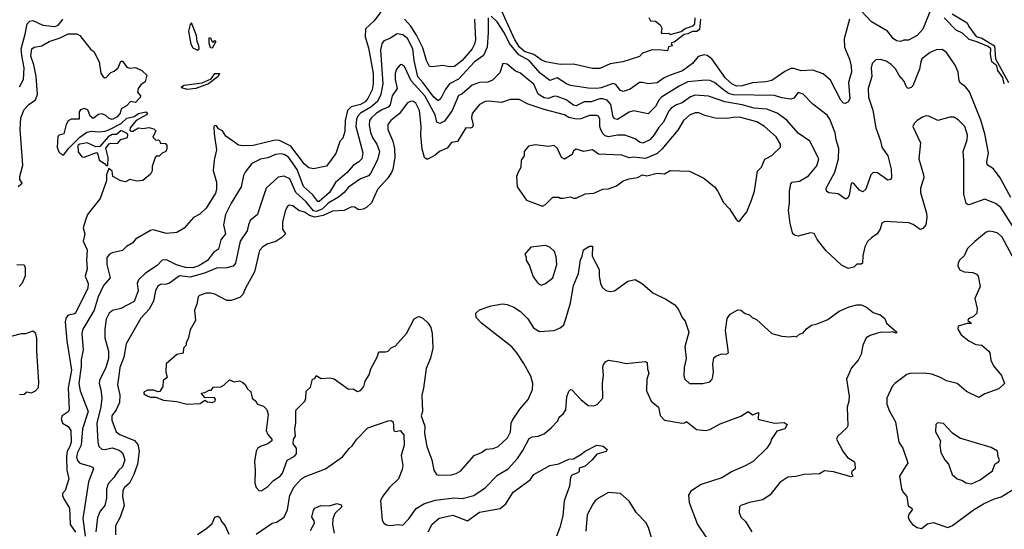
# Model space of a CAD drawing. Extents: x 1678759 to 1859541, y 384609 to 522867.
# Tile 175 of 256: x 1748466 to 1755169, y 454672 to 458142. Entities that reach past the tile are written whole.
import ezdxf

# ---------------------------------------------------------------- set-up
doc = ezdxf.new("R2010")
doc.units = 0

msp = doc.modelspace()

# ---------------------------------------------------------------- linework, layer by layer
at = {"layer": '0CON20XD'}
for points in [[(1750924.4, 458195), (1750879.4, 458135), (1750820.3, 458079.7), (1750817.7, 458025), (1750840.2, 457949.8), (1750872.4, 457775), (1750871.9, 457705), (1750864.8, 457665), (1750836, 457605), (1750816.6, 457583.4), (1750785, 457565.8), (1750721.9, 457548.1), (1750697.9, 457525), (1750682, 457455), (1750678.6, 457381.4), (1750665.6, 457335), (1750645, 457313.3), (1750617.7, 457232.3), (1750555, 457145.8), (1750465, 457125.8), (1750435, 457134.3), (1750405, 457158.2), (1750310.6, 457280.6), (1750235, 457320.7), (1750205, 457321.9), (1750055, 457286.3), (1749982.7, 457282.7), (1749955, 457288.5), (1749915, 457316.7), (1749868.3, 457348.3), (1749845.7, 457385), (1749820, 457400), (1749805, 457420), (1749795, 457422.5), (1749787.5, 457415), (1749789.2, 457365), (1749805.8, 457255.8), (1749788.6, 457185), (1749782.9, 457115), (1749805.4, 457035.4), (1749805.6, 456985), (1749798.9, 456961.1), (1749735, 456859.2), (1749692.6, 456817.4), (1749648, 456795), (1749586.4, 456723.6), (1749535, 456692.5), (1749465, 456685.5), (1749375, 456710.5), (1749355, 456707.5), (1749255, 456648.8), (1749235, 456623.3), (1749192.6, 456597.4), (1749165, 456570.8), (1749095, 456554), (1749075, 456543.8), (1749059.7, 456520.3), (1749058.2, 456475), (1749080.4, 456385), (1749037.2, 456332.8), (1748998.7, 456255), (1748971.9, 456165), (1748896.2, 456035), (1748889.2, 456005), (1748897.3, 455895), (1748883.3, 455826.7), (1748884.2, 455784.2), (1748868.4, 455665), (1748876.5, 455615), (1748930.6, 455475), (1748893.6, 455356.4), (1748883.3, 455245), (1748859.8, 455195), (1748852.6, 455162.6), (1748859.7, 455139.7), (1748875, 455123.3), (1748945, 455103.1), (1748962.9, 455095), (1748968.5, 455085), (1748934.7, 454995), (1748907.5, 454817.5), (1748894.3, 454745), (1748910.7, 454625)], [(1754115, 458146.2), (1754078.3, 458011.7), (1754081.2, 457955), (1754115, 457874), (1754126.9, 457825), (1754127.5, 457785), (1754119.1, 457755), (1754106.9, 457715), (1754116.6, 457603.4), (1754105, 457582.5), (1754085, 457572.5), (1754075, 457573.3), (1754055, 457593.8), (1753985, 457730), (1753935, 457774.4), (1753865, 457797.7), (1753785, 457793.8), (1753735, 457809.2), (1753715, 457809.2), (1753675, 457789.2), (1753585, 457728.9), (1753545, 457719.2), (1753455, 457712.2), (1753385, 457692.3), (1753345, 457690), (1753315, 457702.9), (1753270.6, 457745), (1753177.5, 457875), (1753145, 457898.2), (1753125, 457902.3), (1753085, 457891.8), (1753046.2, 457843.8), (1752978.5, 457795), (1752894.3, 457765), (1752852.8, 457747.2), (1752805, 457712.5), (1752745, 457705.4), (1752705, 457715.6), (1752685, 457714.5), (1752621.2, 457668.8), (1752575, 457652.5), (1752555, 457660.6), (1752525, 457701.2), (1752505, 457707.2), (1752425, 457678.3), (1752394.2, 457674.2), (1752335.6, 457675.6), (1752215, 457694), (1752188.5, 457705), (1752125, 457747.2), (1752075, 457727.5), (1752008.3, 457778.3), (1751935, 457863.7), (1751863, 457903), (1751801, 457981), (1751765, 458051.3), (1751715, 458128.7), (1751675, 458167.3)], [(1753100, 458145), (1753094.4, 458075), (1753075, 458063.1), (1753045, 458062.5), (1753015, 458046.5), (1752988.4, 458041.6), (1752920.7, 457989.3), (1752902.5, 457985), (1752900, 457975), (1752910, 457965), (1752881.7, 457958.3), (1752875, 457931.2), (1752815, 457938), (1752765, 457936), (1752704.5, 457915.5), (1752685, 457892.9), (1752572.5, 457855), (1752485, 457842.3), (1752415, 457810), (1752365, 457809.1), (1752235, 457839.5), (1752145, 457836.5), (1752045, 457854.7), (1752015, 457868.4), (1751965.6, 457905.6), (1751901.6, 457925), (1751867.2, 457955), (1751837, 458005), (1751745.6, 458205.6)], [(1752748.3, 458158.3), (1752760, 458135), (1752795, 458132.5), (1752825, 458107.5), (1752836.7, 458085), (1752832.5, 458055), (1752837.5, 458047.5), (1752885, 458050), (1752895, 458042.5), (1752968, 458062), (1752995, 458083.1), (1753049.4, 458100.6), (1753062.5, 458115), (1753064.7, 458155.3)], [(1754662, 458195), (1754615, 458078.8), (1754576.2, 458035), (1754517, 458003), (1754485, 458002), (1754465, 457994.2), (1754435, 457998.1), (1754412.9, 458015), (1754374.2, 458065), (1754265, 458127.3), (1754195, 458203.5)], [(1754812.8, 458182.8), (1754915, 458120.8), (1754926.9, 458095), (1754978.1, 458028.1), (1755016.7, 458016.7), (1755101.1, 457965), (1755108.6, 457875), (1755197.7, 457715)], [(1748465, 457685.6), (1748490.9, 457735), (1748496.5, 457815), (1748479.2, 457899.2), (1748476.3, 457945), (1748503.9, 458045), (1748515.4, 458115), (1748535, 458131.8), (1748555, 458136.4), (1748622, 458105), (1748705, 458095.3), (1748726.4, 458105), (1748752.9, 458135), (1748758.6, 458145)], [(1749675, 457934.4), (1749687.3, 457945), (1749686, 457965), (1749673.3, 457993.3), (1749669.6, 458035), (1749635, 458120), (1749625, 458110), (1749615.9, 458064.1), (1749630, 457975), (1749645, 457951.4), (1749675, 457934.4)], [(1751655.4, 458154.6), (1751654.2, 458055.8), (1751648.3, 457955), (1751622.2, 457897.8), (1751561.8, 457855), (1751452.3, 457737.7), (1751391.8, 457705), (1751361.6, 457665), (1751332.9, 457605), (1751315, 457590.8), (1751285, 457615.8), (1751212.6, 457712.6), (1751175, 457752.5), (1751150.2, 457865), (1751142, 457945), (1751105, 458014.6), (1751075, 458038.9), (1751035, 458046.5), (1750985.8, 458015), (1750945, 457998.1), (1750931.8, 457978.2), (1750923, 457935), (1750938.1, 457705), (1750925, 457632.1), (1750900.6, 457585), (1750855, 457546.1), (1750785.1, 457504.9), (1750767.1, 457485), (1750758.7, 457465), (1750753.2, 457415), (1750800.6, 457235), (1750794.7, 457195.3), (1750775, 457173.8), (1750735, 457149.3), (1750695, 457102.7), (1750616.3, 457033.7), (1750574.1, 456965), (1750505, 456903.8), (1750495, 456904.6), (1750460.6, 456950.6), (1750396.9, 457006.9), (1750355, 457121.2), (1750295, 457205.3), (1750265.6, 457225), (1750245, 457229.4), (1750206.4, 457223.6), (1750155, 457201.8), (1750105, 457192.1), (1750045, 457163.1), (1750000.9, 457105)], [(1751561.9, 458145), (1751569.2, 458005), (1751562.7, 457975), (1751545.9, 457945), (1751478.4, 457865), (1751425, 457824.5), (1751395, 457820.8), (1751345, 457830.8), (1751275, 457820.8), (1751255, 457824.2), (1751235, 457864), (1751209.9, 457949.9), (1751167.3, 458037.3), (1751128.9, 458098.9), (1751085, 458146.1)], [(1755168.7, 457705), (1755158.1, 457748.1), (1755125, 457797.5), (1755117.8, 457827.8), (1755084.7, 457855), (1755074.1, 457905), (1755076.9, 457945), (1755059.3, 457959.3), (1754982.6, 457992.6), (1754928.4, 458008.4), (1754885, 458050.4), (1754841.3, 458071.3), (1754759.2, 458155)], [(1748455, 457007.5), (1748481.7, 457028.3), (1748467.5, 457055), (1748466.7, 457075), (1748488, 457152), (1748468.7, 457395), (1748473.6, 457473.6), (1748495, 457530.6), (1748527.1, 457565), (1748572.8, 457597.2), (1748587.9, 457635), (1748578.5, 457755), (1748562.5, 457835), (1748540.8, 457895), (1748548.6, 457945), (1748565, 457955.6), (1748616.6, 457963.4), (1748666.2, 457995), (1748741.7, 458018.3), (1748795, 458046.9), (1748855, 458045.4), (1748875, 458034.3), (1748949.2, 457939.2), (1748970, 457925), (1749005.6, 457855), (1749018.3, 457778.3), (1749033.6, 457753.6), (1749045, 457746.7), (1749055, 457748.8), (1749085, 457782.5), (1749108.3, 457791.7), (1749136.4, 457813.6), (1749155, 457860), (1749165, 457860), (1749195, 457820), (1749215, 457813.3), (1749255, 457817.5), (1749297, 457797), (1749330, 457765), (1749320, 457720), (1749290.7, 457699.3), (1749272.5, 457675), (1749268.3, 457648.3), (1749287.5, 457625), (1749285, 457612.5), (1749255, 457577.5), (1749220, 457585), (1749192.5, 457555), (1749157.5, 457535), (1749150, 457505), (1749129.7, 457480.3), (1749095, 457463.8), (1749075, 457468.8), (1749050.9, 457490.9), (1749025, 457500.8), (1749003.2, 457496.8), (1748965, 457470), (1748946.2, 457485), (1748928.8, 457528.8), (1748905, 457537.5), (1748880.3, 457529.7), (1748871.2, 457515), (1748870, 457465), (1748815, 457465.7), (1748796.2, 457453.8), (1748781.8, 457428.2), (1748765.5, 457365), (1748734.5, 457355.5), (1748725, 457346.2), (1748720, 457275), (1748732.1, 457242.1), (1748755, 457223.3), (1748765, 457222), (1748797.7, 457265), (1748875, 457343.3), (1748922.6, 457377.4), (1748955, 457383.1), (1749005, 457377.7), (1749047.4, 457382.6), (1749072.5, 457392.5), (1749156.2, 457435), (1749195, 457470.8), (1749245, 457484.3), (1749275, 457504.4), (1749324.3, 457514.3), (1749336, 457505), (1749328, 457495), (1749258, 457455), (1749216.7, 457405), (1749215, 457390), (1749223, 457383), (1749235, 457383.3), (1749275, 457406.7), (1749305, 457401.2), (1749345, 457408.8), (1749378.3, 457398.3), (1749392.5, 457385), (1749373, 457343), (1749393, 457323), (1749410, 457325), (1749420, 457315), (1749421.7, 457301.7), (1749458.3, 457298.3), (1749467.5, 457285), (1749466.4, 457263.6), (1749460, 457245), (1749435, 457232.5), (1749415, 457213.3), (1749395, 457212.5), (1749387.5, 457205), (1749368.3, 457141.7), (1749367.7, 457112.3), (1749355, 457091.2), (1749305, 457047.1), (1749263.2, 457043.2), (1749215, 457054), (1749185, 457038.8), (1749155, 457044.2), (1749100, 457075), (1749095, 457110), (1749071.7, 457128.3), (1749056.7, 457085), (1749056, 457045), (1749012.5, 456925), (1748928, 456815), (1748913.6, 456776.4), (1748896.7, 456725), (1748910, 456685), (1748896.7, 456635), (1748924.4, 456575), (1748919.4, 456505), (1748925.8, 456445), (1748911.2, 456395), (1748931.9, 456345), (1748930.5, 456315), (1748845.6, 456145), (1748832.9, 456137.1), (1748795, 456131.5), (1748782.3, 456115), (1748775.6, 456084.4), (1748785.6, 455955), (1748818.9, 455755), (1748794.7, 455634.7), (1748802.7, 455487.3), (1748795, 455471.2), (1748755, 455446), (1748747.8, 455425), (1748757.1, 455395), (1748795, 455373.1), (1748813.1, 455345), (1748815.2, 455265), (1748807, 455235), (1748789.5, 455205), (1748784.4, 455165.6), (1748786.3, 455075), (1748800.7, 455015), (1748774.3, 454935.7), (1748758, 454915), (1748756.9, 454903.1), (1748765, 454879.2), (1748805, 454816.7), (1748808.7, 454705), (1748845, 454651.9)], [(1749775, 457947.5), (1749765, 457950), (1749755, 457982.5), (1749755, 458020), (1749765, 458020), (1749775, 457992.5), (1749785, 457990), (1749795, 458000), (1749800, 457995), (1749775, 457947.5)], [(1755212, 456932), (1755141.2, 457065), (1755095, 457127.9), (1755052.2, 457155), (1755048.7, 457175), (1755061.4, 457235), (1755036.9, 457365), (1755008.5, 457458.5), (1754931.4, 457651.4), (1754905, 457685.4), (1754870.8, 457710.8), (1754861.4, 457725), (1754855.5, 457784.5), (1754835, 457832.2), (1754775, 457919.4), (1754745, 457938.9), (1754705, 457936.8), (1754665, 457920), (1754606.9, 457875), (1754601.5, 457855)], [(1754601.5, 457855), (1754592.3, 457805), (1754546.9, 457693.1), (1754535, 457680), (1754515, 457674), (1754502, 457685), (1754483.8, 457725), (1754452.2, 457762.2), (1754428.5, 457808.5), (1754398.3, 457838.3), (1754365, 457859.2), (1754325, 457872.2), (1754295, 457870), (1754269.2, 457845), (1754263.3, 457815), (1754267.5, 457755), (1754242.9, 457675), (1754243.1, 457615), (1754274.3, 457525.7), (1754294.5, 457405), (1754326.6, 457316.6), (1754334.5, 457275), (1754375.3, 457215.3), (1754397.7, 457125), (1754400, 457065), (1754395, 457053.8), (1754375, 457050), (1754305, 457099.6), (1754275, 457101.9), (1754260.5, 457085), (1754225, 456988.8), (1754205, 456970), (1754182.2, 456982.2), (1754145, 457026), (1754135, 457031.2), (1754125, 457026.7), (1754112.4, 456947.6), (1754105, 456931.2), (1754093.6, 456923.6), (1754085, 456923.3), (1754036.6, 456956.6), (1753975, 456964.5), (1753958.8, 456975), (1753956.2, 456995), (1754014.1, 457105), (1754039.8, 457195), (1754042.4, 457265), (1754024.1, 457325), (1754017.1, 457372.9), (1753980.4, 457465), (1753962.1, 457492.1), (1753865, 457568.1), (1753800, 457635), (1753765, 457645.7), (1753735, 457607.5), (1753715, 457600.5), (1753655, 457609.3), (1753605, 457625.3), (1753325, 457630), (1753290.5, 457640.5), (1753248.3, 457671.7), (1753195, 457715.2), (1753165, 457727.5), (1753135, 457730), (1753015, 457718.9), (1752955, 457690), (1752835, 457614.7), (1752816.9, 457595), (1752795, 457552.2), (1752745, 457501.2), (1752645, 457520.9), (1752615, 457512.5), (1752535, 457463.8), (1752518.1, 457468.1), (1752505, 457481.4), (1752489.6, 457565), (1752465, 457594.2), (1752435, 457603.8), (1752415, 457603.2), (1752355, 457584.2), (1752307.8, 457582.2), (1752255, 457556.1), (1752235, 457560.7), (1752185, 457596.2), (1752125, 457620.2), (1752105, 457621), (1752065, 457606.6), (1752035, 457610), (1751995.2, 457635), (1751965, 457704.4), (1751909.2, 457749.2), (1751875, 457779.4), (1751841.3, 457791.3), (1751785, 457838.6), (1751755, 457843.3), (1751735, 457781.2), (1751685, 457730), (1751652.4, 457717.6), (1751595, 457714.3), (1751545, 457696.2), (1751475, 457636.4), (1751453.1, 457626.9), (1751408.9, 457525), (1751358.4, 457451.6), (1751325, 457436.2), (1751304.8, 457445), (1751293.2, 457495), (1751224, 457625), (1751131.2, 457725), (1751085, 457823.6), (1751065, 457836.7), (1751055, 457835.7), (1751030.8, 457805), (1751020.7, 457775), (1751020.8, 457735), (1751035.3, 457675), (1751001.7, 457625), (1750988.1, 457561.9), (1750974.2, 457545.8), (1750935, 457530.8), (1750894.2, 457505), (1750860.2, 457475), (1750846.9, 457455), (1750844.8, 457425), (1750853.5, 457375), (1750870.4, 457335), (1750897.8, 457295), (1750914.2, 457245), (1750902.2, 457187.8), (1750854.8, 457095.2), (1750840.3, 457079.7), (1750785, 457058.9), (1750705, 457002.5), (1750673.5, 456965), (1750636.4, 456933.6), (1750565, 456893.4), (1750525, 456852), (1750485, 456835.9), (1750465, 456841.9), (1750412.9, 456905), (1750345.5, 456965), (1750305, 457057.7), (1750266.1, 457076.1), (1750225, 457069.1), (1750143.8, 456995), (1750091.4, 456838.6), (1750084.3, 456815), (1750035.4, 456774.6), (1750022.2, 456745), (1750014.3, 456705), (1749965.9, 456635), (1749934, 456485), (1749920, 456465), (1749875, 456452.3), (1749805, 456450), (1749722.8, 456417.2), (1749625, 456389.2), (1749552.4, 456397.6), (1749485, 456348.7), (1749465, 456341.2), (1749425, 456338.5), (1749404.7, 456325.3), (1749389.7, 456295), (1749377.6, 456225), (1749347.7, 456172.3), (1749289.4, 456110.6), (1749190.7, 455935), (1749174.7, 455845), (1749147.4, 455775), (1749143.9, 455735), (1749131, 455655), (1749146.7, 455585), (1749145.6, 455535), (1749123.1, 455485), (1749093.7, 455445), (1749091.9, 455415), (1749121.5, 455335), (1749147.5, 455317.5), (1749247.8, 455277.8), (1749268.9, 455248.9), (1749278.5, 455205), (1749268, 455115), (1749243.2, 455045), (1749213, 454987), (1749177.5, 454955), (1749168.2, 454935), (1749165.9, 454895), (1749177.7, 454835), (1749148.5, 454755), (1749118.9, 454695), (1749118.8, 454635)], [(1749605, 457666.7), (1749568.3, 457678.3), (1749566.7, 457685), (1749585, 457695.5), (1749707.3, 457712.7), (1749770, 457740), (1749795, 457777.1), (1749826.9, 457776.9), (1749817.5, 457755), (1749751.2, 457705), (1749665, 457674.5), (1749605, 457666.7)], [(1755232.6, 456725), (1755145, 456863.6), (1755109.8, 456889.8), (1755035, 456920.6), (1754935, 456884.4), (1754922.6, 456882.6), (1754909.8, 456889.8), (1754892.7, 456955), (1754892.5, 457185), (1754888.9, 457245), (1754916.5, 457323.5), (1754919.1, 457355), (1754900.6, 457415), (1754855, 457460.5), (1754825, 457477.8), (1754797.9, 457477.9), (1754715, 457455.6), (1754655, 457484.4), (1754636.8, 457486.8), (1754611.2, 457478.8), (1754575.8, 457455), (1754555.8, 457435), (1754545.8, 457415), (1754599.2, 457305), (1754587.1, 457195), (1754619.2, 457085), (1754620, 457065), (1754599.2, 456995), (1754597.1, 456965), (1754638.8, 456825), (1754641.2, 456795), (1754633.3, 456745), (1754615, 456720.8), (1754595, 456714.3), (1754547.3, 456747.3), (1754518.5, 456758.5), (1754355, 456768.1), (1754335, 456756.2), (1754323.9, 456716.1), (1754302.2, 456685), (1754263.6, 456656.4), (1754238.1, 456631.9), (1754218.2, 456595), (1754205.6, 456535), (1754203.3, 456485), (1754195, 456476.7), (1754165, 456478.8), (1754143.6, 456456.4), (1754105, 456448.8), (1754061.2, 456471.2), (1753955, 456568), (1753893.8, 456645), (1753875, 456686.7), (1753849.3, 456690.7), (1753765, 456669.4), (1753745, 456671.9), (1753728, 456685), (1753710.6, 456755), (1753699.6, 456845), (1753706.4, 456895), (1753705.6, 456975), (1753715.8, 457025), (1753725, 457035.6), (1753775, 457043.3), (1753835, 457078.5), (1753893.3, 457146.7), (1753905.5, 457195), (1753845.8, 457315), (1753765, 457369.4), (1753687.5, 457457.5), (1753623.1, 457505), (1753552.7, 457532.7), (1753465, 457540.2), (1753385, 457562.2), (1753265, 457582.6), (1753155, 457621.4), (1753065, 457628.9), (1753032.3, 457617.7), (1752975, 457575.3), (1752936.2, 457563.8), (1752899.9, 457540.1), (1752885, 457521.1), (1752849.5, 457445), (1752814.2, 457405), (1752785, 457357.7), (1752755, 457323.8), (1752708.1, 457301.9), (1752685, 457309.3), (1752655, 457331.3), (1752585.8, 457355.8), (1752536.1, 457356.1), (1752475, 457345.9), (1752451.9, 457351.9), (1752435, 457366.5), (1752421.4, 457391.4), (1752414.4, 457415), (1752415, 457466.2), (1752405.5, 457485), (1752395, 457490.9), (1752345, 457489.6), (1752285, 457466.7), (1752255, 457464.4), (1752205, 457475.9), (1752175, 457495.4), (1752035, 457531.1), (1751927.3, 457567.3), (1751865, 457599.1), (1751805, 457599.4), (1751745, 457578.5), (1751657.5, 457587.5), (1751635, 457584.4), (1751595, 457564.4), (1751545.3, 457504.7), (1751541.7, 457475), (1751553.4, 457426.6), (1751548.6, 457411.4), (1751535, 457404.7), (1751502, 457405), (1751445, 457312.9), (1751405, 457305.8), (1751375, 457266.9), (1751324.6, 457245.4), (1751295, 457220.8), (1751245, 457193.8), (1751235, 457193.8), (1751222, 457205), (1751205, 457260), (1751196.6, 457356.6), (1751199.5, 457415), (1751187.1, 457525), (1751162.5, 457575), (1751142.7, 457587.3), (1751125, 457586.2), (1751104.7, 457575.3), (1751049.2, 457500.8), (1750992.2, 457455), (1750971.1, 457428.9), (1750971.5, 457395), (1751006, 457315), (1751018, 457265), (1751019.2, 457205), (1751006.4, 457125), (1750997.9, 457102.1), (1750969.4, 457060.6), (1750900.8, 456985), (1750860, 456895), (1750826.8, 456863.2), (1750805, 456852.5), (1750775, 456848.2), (1750745, 456865.5), (1750725, 456869.1), (1750675, 456843.1), (1750595, 456838.1), (1750530.8, 456809.2), (1750475, 456797.8), (1750438.6, 456808.6), (1750405, 456831.7), (1750365, 456842.5), (1750325, 456875.5), (1750301.1, 456878.9), (1750289.4, 456870.6), (1750275.6, 456845), (1750255.4, 456765), (1750255.4, 456715), (1750275.6, 456685), (1750250.7, 456659.3), (1750208.7, 456631.3), (1750155, 456617.1), (1750120.8, 456595), (1750099.2, 456570.8), (1750063.1, 456425), (1750002, 456315), (1749985, 456270), (1749965, 456251.2), (1749905, 456231.2), (1749875, 456231.2), (1749795, 456273.3), (1749765, 456281.2), (1749735, 456280), (1749690, 456265), (1749680, 456255), (1749672.5, 456205), (1749656.7, 456165), (1749662.5, 456095), (1749625, 456030), (1749611.7, 455968.3), (1749600, 455945), (1749600, 455925), (1749580, 455905), (1749578.3, 455871.7), (1749535, 455862.5), (1749461.7, 455798.3), (1749460, 455745), (1749470, 455705), (1749442.5, 455685), (1749440, 455645), (1749419.3, 455610.7), (1749405, 455607.5), (1749378.8, 455618.8), (1749335, 455618.8), (1749310, 455605), (1749310, 455595), (1749338.3, 455578.3), (1749355, 455572.5), (1749393, 455573), (1749445, 455552), (1749535, 455543.3), (1749605, 455523.3), (1749695, 455528.8)], [(1753365, 456770), (1753416.9, 456833.1), (1753447.6, 456912.4), (1753467.5, 456975), (1753488.8, 457111.2), (1753515, 457138.8), (1753538, 457192), (1753585, 457216.7), (1753644, 457275), (1753644, 457295), (1753615.7, 457345), (1753535.2, 457415.2), (1753485, 457445.8), (1753375, 457476.8), (1753335, 457478.4), (1753285, 457469.5), (1753200.8, 457470.8), (1753129.8, 457489.8), (1753088.6, 457508.6), (1753065, 457508.2), (1753025, 457492.2), (1752984.4, 457455), (1752945, 457389.2), (1752838.2, 457261.8), (1752805, 457231.4), (1752781.1, 457218.9), (1752725, 457196.9), (1752645, 457206.2), (1752615, 457201.8), (1752565, 457220.9), (1752406.7, 457226.7), (1752364.3, 457255.7), (1752305.9, 457245.9), (1752255, 457260), (1752235, 457250), (1752227.5, 457225), (1752175, 457192.5), (1752153.6, 457203.6), (1752128, 457265), (1752105, 457285.8), (1752065, 457280), (1751975, 457290), (1751929.5, 457280.5), (1751900, 457245), (1751900, 457215), (1751880, 457185), (1751877.5, 457135), (1751858, 457105), (1751848.8, 457075), (1751853.3, 457005), (1751915, 456912.5), (1752025, 456872), (1752045, 456883.3), (1752095, 456933.3), (1752135, 456933.3), (1752145, 456926.7), (1752165, 456926.2), (1752215, 456936.2), (1752236.2, 456926.2), (1752255, 456926), (1752315, 456955.8), (1752375, 456962), (1752435, 456987.5), (1752475, 456990.8), (1752528.3, 457011.7), (1752575, 457044.2), (1752615, 457058.6), (1752672.1, 457067.9), (1752705, 457085.8), (1752735, 457080), (1752805, 457098.1), (1752855, 457093.5), (1752895, 457116), (1753025, 457111.9), (1753123.2, 457063.2), (1753195.7, 457005), (1753218.6, 456975), (1753255, 456900), (1753297.1, 456855), (1753345, 456780), (1753355, 456770), (1753365, 456770)], [(1749065, 457150), (1749067, 457203), (1749053, 457267), (1749075, 457297.5), (1749085, 457302.5), (1749131.7, 457298.3), (1749153.3, 457326.7), (1749199.3, 457340.7), (1749202.5, 457355), (1749196.4, 457366.4), (1749165, 457384), (1749153.4, 457386.6), (1749125, 457361.2), (1749095, 457360), (1749068.8, 457345), (1749011.7, 457278.3), (1748985, 457277.5), (1748925, 457303.3), (1748875, 457294.6), (1748860.5, 457285), (1748863.6, 457243.6), (1748889.3, 457209.3), (1748905, 457206.7), (1748987.5, 457237.5), (1748997, 457227), (1749007.5, 457185), (1749043.6, 457163.6), (1749055, 457150), (1749065, 457150)], [(1750000.9, 457105), (1749988.8, 457081.2), (1749972.9, 457005), (1749905, 456892.2), (1749866.6, 456815), (1749852.2, 456745), (1749866.1, 456685), (1749835, 456642.9), (1749819.7, 456580.3), (1749785, 456557.3), (1749745, 456503.4), (1749685, 456467.4), (1749645, 456452.7), (1749595, 456454.2), (1749533.1, 456473.1), (1749465, 456506.9), (1749435, 456504.5), (1749400.8, 456469.2), (1749322.7, 456417.3), (1749275, 456371.4), (1749265.4, 456345), (1749272.7, 456295), (1749245, 456223.6), (1749155, 456176.4), (1749097.6, 456162.4), (1749075.8, 456145), (1749055, 456103.3), (1749044.5, 456034.5), (1749045.5, 455975.5), (1749070.8, 455885), (1749069.3, 455835), (1749052.7, 455775), (1749008.5, 455685), (1749006.7, 455665), (1749018.2, 455625), (1749023.8, 455565), (1749017.3, 455507.3), (1748991.1, 455395), (1748997.1, 455265), (1749005.3, 455235.3), (1749025, 455217.3), (1749045, 455216.2), (1749095, 455227.6), (1749141.8, 455211.8), (1749165, 455192.5), (1749180.4, 455145), (1749165, 455096.7), (1749138.1, 455071.9), (1749106.9, 455025), (1749067.4, 454982.6), (1749056.6, 454945), (1749057.2, 454885), (1749044.5, 454835), (1749013.1, 454795), (1748995, 454752.5), (1748984.3, 454655)], [(1755272.3, 456442.3), (1755155, 456661.1), (1755125, 456689.1), (1755095, 456697.9), (1755065, 456701.5), (1755045, 456695.6), (1754968.5, 456631.5), (1754918.8, 456585), (1754896, 456535), (1754864.4, 456505.6), (1754854, 456485), (1754851.2, 456465), (1754865, 456440), (1754895, 456426.2), (1754955, 456421.2), (1754979.3, 456409.3), (1754990, 456395), (1755003.3, 456325), (1754967.5, 456245), (1754983.3, 456175), (1754982.5, 456145), (1754958.8, 456121.2), (1754924.2, 456105.8), (1754920, 456095), (1754945.8, 456074.2), (1754915, 456072.9), (1754855, 456055.7), (1754851.4, 456035), (1754875, 455995.7), (1754926.7, 455956.7), (1754975, 455930.8), (1755015.6, 455925.6), (1755063.8, 455885), (1755070, 455875), (1755076.4, 455823.6), (1755094.3, 455784.3), (1755150.5, 455720.5), (1755170, 455665), (1755131.2, 455628.8), (1755035, 455594.3), (1754995, 455568.8), (1754910.2, 455610.2), (1754846.7, 455665), (1754774, 455684), (1754735, 455706.7), (1754675, 455727.8), (1754625, 455736.5), (1754525, 455732.5), (1754505, 455726), (1754424.4, 455665.6), (1754405.7, 455644.3), (1754370, 455565), (1754370, 455525), (1754386.6, 455476.6), (1754427.1, 455405), (1754451.4, 455265), (1754476.7, 455225), (1754512.5, 455125), (1754455.7, 455035), (1754467.8, 454947.8), (1754476.8, 454926.8), (1754504.3, 454895), (1754515, 454831.2), (1754540, 454815), (1754540.8, 454805), (1754518.6, 454775), (1754514.3, 454755), (1754522.6, 454732.6), (1754543.8, 454705), (1754574.4, 454684.4), (1754605, 454678), (1754645, 454708.8), (1754685, 454719.2), (1754785, 454685.6), (1754815, 454697.5), (1754959.4, 454805), (1755027.1, 454845), (1755095, 454877.1), (1755147.4, 454892.6), (1755295, 454984.3)], [(1749695, 455528.8), (1749725, 455552.5), (1749745, 455541.2), (1749775, 455536.2), (1749795.7, 455544.3), (1749798, 455558), (1749788.8, 455568.8), (1749728.3, 455568.3), (1749701.7, 455598.3), (1749727, 455603), (1749755, 455620), (1749770, 455620), (1749785, 455640), (1749835, 455642.5), (1749856.4, 455653.6), (1749895, 455690), (1749925, 455677.5), (1749963, 455683), (1749985, 455672.5), (1750002.5, 455655), (1750015, 455630), (1750038.3, 455608.3), (1750048, 455565), (1750073.3, 455545), (1750085, 455523.3), (1750125, 455510), (1750147.3, 455487.3), (1750156.2, 455455), (1750144, 455345), (1750155, 455316.7), (1750182.5, 455285), (1750182.5, 455275), (1750155, 455253.3), (1750105, 455236.7), (1750085, 455222.5), (1750076.2, 455205), (1750064, 455135), (1750069.2, 455075), (1750065.8, 454985.8), (1750075, 454957.5), (1750095, 454933.3), (1750113.3, 454936.7), (1750155, 454963.3), (1750193.3, 455005), (1750238.8, 455035), (1750254, 455055), (1750287, 455143), (1750335, 455168.8), (1750350, 455185), (1750350, 455225), (1750327.5, 455255), (1750330, 455285), (1750343, 455307), (1750338.8, 455355), (1750346.4, 455396.4), (1750346.1, 455473.9), (1750347.5, 455485), (1750406.2, 455545), (1750413.8, 455565), (1750416.4, 455613.6), (1750445, 455640), (1750460, 455695), (1750475, 455700), (1750485, 455720), (1750518.3, 455698.3), (1750575, 455703.3), (1750606.7, 455696.7), (1750705, 455626.7), (1750735, 455628), (1750765, 455610), (1750785, 455617.5), (1750808.8, 455645), (1750818.3, 455681.7), (1750845.7, 455725), (1750856, 455765), (1750898.8, 455845), (1750910, 455880), (1750955, 455880), (1750973.9, 455886.1), (1750995, 455908.8), (1751025, 455922), (1751100, 456005), (1751150.8, 456105), (1751175, 456120), (1751185, 456121.2), (1751209.7, 456109.7), (1751246.9, 456076.9), (1751265.5, 456045.5), (1751274.4, 456005.6), (1751278.9, 455905), (1751263.4, 455836.6), (1751233.9, 455766.1), (1751214.3, 455634.3), (1751203.1, 455585), (1751207.3, 455475), (1751198.8, 455445), (1751222.7, 455375), (1751220.7, 455325), (1751237, 455237), (1751271.9, 455145), (1751285.6, 455075), (1751304.2, 455045), (1751315, 455040), (1751405, 455043.6), (1751437.1, 455052.9), (1751468.9, 455071.1), (1751560, 455175), (1751608.8, 455195), (1751642.3, 455217.7), (1751688.1, 455221.9), (1751724, 455235), (1751785.9, 455294.1), (1751806.9, 455335), (1751812.3, 455395), (1751820.8, 455415), (1751869.7, 455490.3), (1751927.5, 455555), (1751955.6, 455625), (1751958.1, 455665), (1751945.6, 455715), (1751898.8, 455801.2), (1751849.6, 455875), (1751815, 455914.6), (1751610.6, 456075), (1751573.1, 456115), (1751571.4, 456145), (1751595, 456165.6), (1751675, 456194.4), (1751753.4, 456206.6), (1751785, 456203.8), (1751830, 456185), (1751875, 456156.4), (1751925, 456106.5), (1751964.1, 456044.1), (1752005, 456019.4), (1752105, 456025.7), (1752145.7, 456044.3), (1752169.2, 456065), (1752184.6, 456105.4), (1752216.5, 456215), (1752236.9, 456333.1), (1752269.2, 456415), (1752283.2, 456506.8), (1752295, 456532.5), (1752304.3, 456575.7), (1752345, 456600), (1752365, 456600), (1752363, 456533), (1752410.5, 456440.5), (1752409.4, 456395), (1752420, 456345), (1752432, 456322), (1752455, 456299.2), (1752485, 456291.4), (1752515, 456295.6), (1752605, 456361.1), (1752655, 456372.9), (1752705, 456342.9), (1752775, 456281.9), (1752865, 456239.2), (1752925, 456200), (1752954, 456165), (1752975.8, 456115), (1752995, 456088.8), (1753021.1, 456015), (1752993.9, 455913.9), (1753001.9, 455835), (1752989.4, 455775), (1752987.7, 455717.7), (1752993.8, 455695), (1753025, 455666), (1753115.8, 455664.2), (1753165, 455676), (1753180.8, 455695), (1753185, 455712.5), (1753189.4, 455745), (1753184.3, 455795), (1753191.1, 455838.9), (1753205, 455851.2), (1753245, 455866.2), (1753276.1, 455863.9), (1753290, 455875), (1753269.5, 456025), (1753282.4, 456107.6), (1753302.7, 456137.3), (1753355, 456166.7), (1753375, 456163.3), (1753405, 456142.5), (1753435, 456132.5), (1753452.5, 456115), (1753480.7, 456100.7), (1753585, 456006.2), (1753655, 455986.7), (1753705, 455982.5), (1753735, 455987.5), (1753755, 455982.5), (1753775, 456000), (1753799.3, 456010.7), (1753822.3, 456037.7), (1753855, 456061.2), (1753895, 456071.2), (1753968.3, 456101.7), (1754045, 456158), (1754113, 456187), (1754165, 456200.8), (1754195, 456200.8), (1754231.2, 456185), (1754275, 456147.5), (1754323.6, 456133.6), (1754355, 456107.5), (1754366, 456075), (1754436.9, 456015), (1754433, 456007), (1754405.8, 456015.8), (1754385, 456012.2), (1754335, 456014.2), (1754305, 456008), (1754255, 455992.5), (1754228.8, 455975), (1754205.8, 455925), (1754194.3, 455865.7), (1754173.8, 455825), (1754127.9, 455772.1), (1754094.3, 455695), (1754112.2, 455577.8), (1754110, 455545), (1754097.8, 455505), (1754102.9, 455377.1), (1754097, 455363), (1754032.5, 455305), (1754026.7, 455285), (1754070, 455205), (1754102.1, 455162.1), (1754146.2, 455135), (1754152, 455125), (1754153.3, 455085), (1754131.2, 455065), (1754128.8, 455055), (1754136.7, 455035), (1754125, 455030), (1754005, 455064.3), (1753945, 455070), (1753909.4, 455050.6), (1753805, 455045.5), (1753748.9, 455031.1), (1753695, 455027.8), (1753639.4, 454990.6), (1753575, 454905.8), (1753525, 454873.8), (1753435, 454854), (1753376.1, 454833.9), (1753366.7, 454825), (1753363.6, 454786.4), (1753374, 454755), (1753406.2, 454725), (1753450, 454655)], [(1752015, 456334), (1752045, 456346.2), (1752095, 456384), (1752121.4, 456475), (1752117.4, 456527.4), (1752105.7, 456565), (1752075, 456592.5), (1752045, 456604.2), (1751945, 456593.3), (1751903.8, 456545), (1751912.5, 456525), (1751912.5, 456505), (1751935.9, 456465.9), (1751961.7, 456391.7), (1751995, 456346.7), (1752015, 456334)], [(1748462.5, 456325), (1748485, 456350), (1748505, 456400), (1748505.7, 456455), (1748495, 456470), (1748445, 456473.3)], [(1748465, 455591.2), (1748495, 455592.5), (1748515, 455607.5), (1748545, 455602.5), (1748574.1, 455615.9), (1748592.5, 455637.5), (1748596.4, 455673.6), (1748582.1, 455885), (1748582.6, 455972.6), (1748575, 456006), (1748555, 456020.8), (1748505, 456003.8), (1748475, 456003.3), (1748345, 455970)], [(1750075, 454638.1), (1750185, 454714.5), (1750215, 454721.9), (1750265, 454755.7), (1750288.4, 454805), (1750303.7, 454905), (1750335, 454961.3), (1750384, 455016), (1750405, 455030.4), (1750546.5, 455083.5), (1750663.7, 455166.3), (1750707.6, 455222.4), (1750729.7, 455240.3), (1750761.2, 455285), (1750835, 455363.3), (1750975, 455411.2), (1750995, 455413.3), (1751008.8, 455405), (1751013.6, 455343.6), (1751025, 455337.5), (1751055.9, 455345.9), (1751080, 455315), (1751082.9, 455245), (1751062.9, 455175), (1751073.4, 455106.6), (1751070.3, 455079.7), (1751044.3, 455015), (1750982.7, 454957.3), (1750934.4, 454895), (1750922.5, 454865), (1750933.1, 454735), (1750944.4, 454715), (1750963.3, 454703.3), (1750985, 454698.5), (1751045, 454704.5), (1751075, 454701.1), (1751115.9, 454744.1), (1751165, 454814.3), (1751216, 454845), (1751295, 454869.6), (1751424.1, 454885.9), (1751477.3, 454882.7), (1751556.8, 454903.2), (1751635, 454954.5), (1751719.2, 455040.8), (1751790.6, 455085), (1751853.8, 455155), (1751891.9, 455208.1), (1751935, 455289.4), (1751955, 455301.9), (1751995, 455307.1), (1752035, 455323.1), (1752085.8, 455365), (1752128.8, 455411.2), (1752137.5, 455435), (1752165, 455458.8), (1752182.5, 455485), (1752190.6, 455575), (1752205, 455612.5), (1752215, 455623.3), (1752225, 455621.2), (1752285, 455556), (1752335, 455516), (1752375, 455512.9), (1752397.9, 455522.1), (1752435.8, 455565), (1752433.6, 455665), (1752441.1, 455721.1), (1752435.8, 455774.2), (1752440, 455795), (1752456.1, 455813.9), (1752475, 455823.8), (1752545, 455813.3), (1752595, 455801.2), (1752723.8, 455813.8), (1752737.5, 455807.5), (1752738.8, 455765), (1752748.8, 455735), (1752735.6, 455695), (1752733.3, 455615), (1752764.7, 455544.7), (1752814.4, 455505), (1752826.4, 455446.4), (1752854.5, 455414.5), (1752975, 455395.8), (1752992.5, 455397.5), (1753005, 455406.7), (1753072.1, 455352.1), (1753135, 455345.7), (1753165, 455350.8), (1753235, 455390.8), (1753375, 455442), (1753425, 455473.8), (1753455, 455452.1), (1753495, 455466.7), (1753493.8, 455425), (1753498.8, 455418.8), (1753605, 455396), (1753668.9, 455398.9), (1753691.2, 455385), (1753675, 455356.7), (1753620, 455340), (1753583, 455287), (1753577.1, 455262.9), (1753551.2, 455225), (1753458.8, 455135), (1753405, 455104.2), (1753315, 455066.5), (1753245, 455022.2), (1753105, 454976.7), (1753035, 454931.9), (1753018.6, 454905), (1753022.5, 454855), (1753079.2, 454705), (1753140.8, 454615)], [(1754945, 454982.9), (1755005, 455008.1), (1755088.6, 455071.4), (1755105, 455116), (1755131.2, 455135), (1755136, 455145), (1755126, 455165), (1755123.3, 455205), (1755078.6, 455228.6), (1754865, 455292.5), (1754816.8, 455326.8), (1754755, 455392.5), (1754713.9, 455396.1), (1754703.3, 455385), (1754701.2, 455335), (1754734.3, 455275), (1754730, 455245), (1754737.5, 455195), (1754764, 455145), (1754788, 455115), (1754814, 455045), (1754846.7, 455015), (1754884.2, 455004.2), (1754907.7, 454987.7), (1754945, 454982.9)], [(1751247.3, 454655), (1751272.6, 454707.4), (1751322, 454748), (1751415, 454767.5), (1751515, 454730), (1751595, 454787.9), (1751737.2, 454812.8), (1751775.4, 454844.6), (1751825, 454924), (1751940, 455010), (1751966.2, 455045), (1752075, 455105.7), (1752135, 455118.1), (1752205, 455148.8), (1752235, 455151.9), (1752285, 455181.4), (1752315.8, 455204.2), (1752395.3, 455244.7), (1752438.4, 455238.4), (1752466, 455215), (1752458.2, 455201.8), (1752395, 455184.4), (1752363.8, 455145), (1752315, 455101.2), (1752275, 455087.5), (1752273.3, 455065), (1752265, 455056.7), (1752225, 455040), (1752214.3, 455025), (1752209.1, 454965), (1752173.1, 454865), (1752163.8, 454765), (1752142.7, 454685), (1752120, 454625)], [(1752774.8, 454584.8), (1752746.2, 454685), (1752728.2, 454718.2), (1752664.6, 454785), (1752615, 454862.7), (1752555, 454915.6), (1752475, 454921.9), (1752405.4, 454884.6), (1752384.3, 454865), (1752366.3, 454843.7), (1752328.3, 454771.7), (1752320.5, 454660.5)], [(1750445.8, 454665), (1750471.6, 454715), (1750469.7, 454729.7), (1750454.3, 454755), (1750465, 454802.5), (1750473.8, 454815), (1750515, 454834), (1750575, 454831.9), (1750625, 454848.6), (1750655, 454838), (1750658.6, 454825), (1750610.9, 454779.1), (1750597, 454743), (1750594.4, 454705), (1750606, 454645)], [(1749675, 454635.7), (1749739.6, 454680.4), (1749775, 454712.5), (1749793.3, 454755), (1749815, 454761.8), (1749825, 454755.7), (1749839.1, 454725), (1749865.5, 454695), (1749888.3, 454638.3)]]:
    msp.add_lwpolyline(points, dxfattribs=at)

doc.saveas('drawing.dxf')
